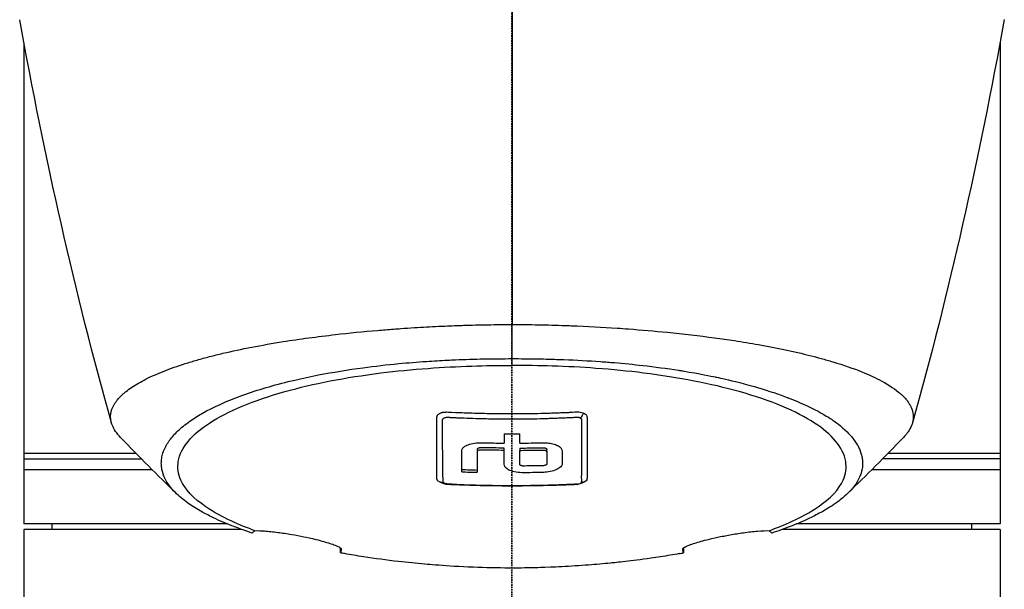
# Model space of a CAD drawing. Header units: millimetres. Extents: x 0 to 5219, y 0 to 2970.
# Tile 128 of 232: x 959 to 1050, y 2058 to 2111. Entities that reach past the tile are written whole.
import ezdxf

# ---------------------------------------------------------------- set-up
doc = ezdxf.new("R2010")
doc.units = ezdxf.units.MM
doc.header["$LTSCALE"] = 0.2
doc.linetypes.add('CENTER2', pattern=[1.125, 0.75, -0.125, 0.125, -0.125])
doc.layers.add('02_Center Line', color=1, linetype='CENTER2')

# ---------------------------------------------------------------- blocks, each defined once
blk = doc.blocks.new('A$Cbf5a9392')
for p, q in [((-45, 1367.881), (-45, 1323.5)), ((45, 1367.881), (45, 1323.5)), ((0.011, 1338.746), (0.012, 1341.894)), ((0.011, 1338.123), (0.011, 1338.746)), ((10.394, 1338.292), (10.394, 1338.292)), ((11.314, 1338.2), (11.314, 1338.201)), ((11.636, 1338.166), (11.636, 1338.166)), ((13.255, 1337.974), (13.255, 1337.974)), ((16.655, 1337.459), (16.655, 1337.458)), ((17.724, 1337.262), (17.724, 1337.262)), ((19.998, 1336.778), (19.998, 1336.779)), ((34.672, 1336.348), (34.673, 1336.348)), ((0.995, 1333.679), (0.995, 1333.679)), ((0.996, 1333.19), (0.996, 1333.19)), ((-3.211, 1330.373), (-3.211, 1330.161)), ((-0.714, 1330.287), (-0.714, 1330.5)), ((0.713, 1330.5), (0.713, 1330.287)), ((3.21, 1330.164), (3.21, 1330.376)), ((-45, 1329.5), (-34.17, 1329.5)), ((32.198, 1330), (32.187, 1330)), ((32.299, 1329.5), (32.308, 1329.5)), ((45, 1329.5), (34.17, 1329.5)), ((-33.173, 1328.5), (-45, 1328.5)), ((32.277, 1328.5), (32.273, 1328.5)), ((45, 1328.5), (33.174, 1328.5)), ((6.408, 1328.029), (6.408, 1328.029)), ((6.919, 1328.066), (6.919, 1328.066)), ((-26.24, 1323.5), (-45, 1323.5)), ((-24.937, 1323), (-45, 1323)), ((-45, 1323), (-45, 919.1)), ((-42.394, 1323), (-42.403, 1323.5)), ((45, 1323), (24.942, 1323)), ((45, 1323.5), (26.242, 1323.5)), ((42.394, 1323), (42.403, 1323.5)), ((45, 1323), (45, 1293)), ((15.742, 1321.203), (15.742, 1321.184))]:
    blk.add_line(p, q)
for centre, major_axis, ratio, start_param, end_param in [((0.03, 1685.848), (0.007, 366.09), 0.000098, 2.371165, 2.792057), ((1.25, 1356.128), (22, 0), 0.707107, 5.077773, 5.07783), ((-49.55, 1451.423), (9.829, -207.625), 0.462885, 0.960916, 0.960919), ((-134.833, 1630.585), (-91.188, 397.639), 0.407032, 3.788918, 3.788919), ((-0.674, 1414.296), (0.035, 94.958), 0.000206, 2.623143, 2.641702), ((0.001, 1388.674), (80.43, 0), 0.706949, 4.703508, 4.721249), ((0.674, 1414.3), (0.034, -94.963), 0.0002, 0.499894, 0.518452), ((-60.251, 1417.827), (-91.616, 88.273), 0.721467, 3.152885, 3.152997), ((0.034, 1389.757), (-86.705, -0.001), 0.707294, 1.516878, 1.533352), ((0.034, 1389.544), (-86.705, -0.001), 0.707283, 1.516878, 1.533353)]:
    blk.add_ellipse(centre, major_axis=major_axis, ratio=ratio, start_param=start_param, end_param=end_param)
for points in [[(-36.927, 1332.829), (-40.296, 1344.822), (-43.067, 1357.2), (-45.392, 1370.012)], [(45.396, 1370.039), (43.071, 1357.217), (40.298, 1344.831), (36.928, 1332.83)], [(25.45, 1335.146), (25.452, 1335.144), (25.453, 1335.142), (25.455, 1335.139)], [(6.637, 1333.707), (6.494, 1333.616), (6.439, 1333.36), (6.297, 1333.269)], [(5.811, 1333.337), (5.851, 1333.338), (5.887, 1333.34), (5.919, 1333.342)], [(-30.946, 1326.31), (-32.653, 1327.974), (-34.4, 1329.703), (-36.1, 1331.487)], [(36.1, 1331.487), (34.402, 1329.705), (32.657, 1327.976), (30.951, 1326.312)], [(31.176, 1331.701), (31.177, 1331.702), (31.178, 1331.702), (31.179, 1331.703)], [(31.815, 1330.848), (31.817, 1330.849), (31.82, 1330.85), (31.822, 1330.851)], [(-6.437, 1327.269), (-6.484, 1327.284), (-6.531, 1327.301), (-6.575, 1327.321)], [(5.989, 1327.165), (6.001, 1327.166), (6.013, 1327.167), (6.025, 1327.168)], [(5.989, 1327.164), (6.026, 1327.149), (6.057, 1327.147), (6.086, 1327.153)], [(-15.802, 1320.832), (-15.811, 1320.986), (-15.821, 1321.143), (-15.831, 1321.304)], [(15.831, 1321.304), (15.821, 1321.144), (15.811, 1320.986), (15.802, 1320.832)]]:
    blk.add_open_spline(points, degree=3)
for points, knots in [([(-36.1, 1331.487), (-36.447, 1331.851), (-36.698, 1332.22), (-36.904, 1332.736), (-36.946, 1332.88), (-36.999, 1333.166), (-37.009, 1333.308), (-36.995, 1333.728), (-36.927, 1334.005), (-36.763, 1334.357), (-36.724, 1334.431), (-36.639, 1334.576), (-36.592, 1334.651), (-36.515, 1334.761), (-36.489, 1334.798), (-36.437, 1334.867), (-36.41, 1334.901), (-36.28, 1335.065), (-36.161, 1335.197), (-35.959, 1335.393), (-35.886, 1335.46), (-35.735, 1335.592), (-35.657, 1335.658), (-35.411, 1335.855), (-35.233, 1335.985), (-34.66, 1336.37), (-34.22, 1336.622), (-33.235, 1337.118), (-32.688, 1337.36), (-31.484, 1337.834), (-30.832, 1338.064), (-29.779, 1338.399), (-29.416, 1338.509), (-28.665, 1338.724), (-28.279, 1338.829), (-27.483, 1339.036), (-27.072, 1339.138), (-24.96, 1339.635), (-23.102, 1339.996), (-19.561, 1340.56), (-17.948, 1340.778), (-15.016, 1341.114), (-13.725, 1341.243), (-11.912, 1341.397), (-11.413, 1341.437), (-10.691, 1341.491), (-10.47, 1341.507), (-9.834, 1341.552), (-9.413, 1341.58), (-8.267, 1341.651), (-7.528, 1341.692), (-6.226, 1341.754), (-5.665, 1341.778), (-4.892, 1341.806), (-4.68, 1341.813), (-3.726, 1341.844), (-2.981, 1341.863), (-1.487, 1341.888), (-0.738, 1341.894), (0.012, 1341.894)], [2.618532, 2.618532, 2.618532, 2.618532, 3.162147, 3.162147, 3.373842, 3.373842, 3.579811, 3.579811, 3.984502, 3.984502, 4.09507, 4.09507, 4.202311, 4.202311, 4.255972, 4.255972, 4.304596, 4.304596, 4.486711, 4.486711, 4.581165, 4.581165, 4.673894, 4.673894, 4.859509, 4.859509, 5.231419, 5.231419, 5.60592, 5.60592, 5.979077, 5.979077, 6.165933, 6.165933, 6.351964, 6.351964, 6.539189, 6.539189, 7.288579, 7.288579, 7.860772, 7.860772, 8.290537, 8.290537, 8.451715, 8.451715, 8.522248, 8.522248, 8.654959, 8.654959, 8.889881, 8.889881, 9.06617, 9.06617, 9.132077, 9.132077, 9.362293, 9.362293, 9.592797, 9.592797, 9.592797, 9.592797]), ([(0.012, 1341.894), (0.798, 1341.894), (1.618, 1341.888), (2.467, 1341.872), (3.256, 1341.858), (4.07, 1341.837), (4.907, 1341.808), (5.088, 1341.801), (5.27, 1341.794), (5.453, 1341.787), (6.94, 1341.729), (8.355, 1341.651), (9.696, 1341.561), (10.052, 1341.537), (10.403, 1341.512), (10.749, 1341.487), (11.955, 1341.398), (13.142, 1341.295), (14.307, 1341.18), (15.804, 1341.032), (17.262, 1340.862), (18.669, 1340.672), (19.292, 1340.587), (19.906, 1340.499), (20.509, 1340.407), (21.268, 1340.291), (22.003, 1340.169), (22.713, 1340.043), (24.02, 1339.811), (25.24, 1339.563), (26.371, 1339.302), (27.123, 1339.129), (27.835, 1338.95), (28.506, 1338.766), (28.877, 1338.665), (29.234, 1338.562), (29.577, 1338.459), (30.589, 1338.154), (31.485, 1337.841), (32.27, 1337.524), (32.961, 1337.245), (33.565, 1336.963), (34.09, 1336.682), (34.824, 1336.287), (35.387, 1335.898), (35.812, 1335.525), (35.846, 1335.495), (35.879, 1335.466), (35.911, 1335.436), (36.011, 1335.344), (36.104, 1335.252), (36.189, 1335.16), (36.275, 1335.067), (36.354, 1334.974), (36.426, 1334.881), (36.498, 1334.787), (36.564, 1334.694), (36.623, 1334.6), (36.681, 1334.509), (36.732, 1334.418), (36.777, 1334.327), (36.778, 1334.323), (36.78, 1334.32), (36.782, 1334.317), (36.972, 1333.924), (37.036, 1333.539), (36.994, 1333.165), (36.948, 1332.763), (36.782, 1332.373), (36.522, 1331.999), (36.498, 1331.965), (36.473, 1331.93), (36.447, 1331.895), (36.345, 1331.758), (36.229, 1331.622), (36.101, 1331.488)], [0, 0, 0, 0, 0.0293646, 0.0293646, 0.0293646, 0.0566154, 0.0566154, 0.0566154, 0.0625, 0.0625, 0.0625, 0.1118856, 0.1118856, 0.1118856, 0.125, 0.125, 0.125, 0.1687706, 0.1687706, 0.1687706, 0.2250488, 0.2250488, 0.2250488, 0.25, 0.25, 0.25, 0.2807426, 0.2807426, 0.2807426, 0.3373462, 0.3373462, 0.3373462, 0.375, 0.375, 0.375, 0.394127, 0.394127, 0.394127, 0.4504604, 0.4504604, 0.4504604, 0.5, 0.5, 0.5, 0.5625, 0.5625, 0.5625, 0.5671142, 0.5671142, 0.5671142, 0.581501, 0.581501, 0.581501, 0.5960263, 0.5960263, 0.5960263, 0.6106942, 0.6106942, 0.6106942, 0.625, 0.625, 0.625, 0.6254725, 0.6254725, 0.6254725, 0.6826656, 0.6826656, 0.6826656, 0.7442648, 0.7442648, 0.7442648, 0.75, 0.75, 0.75, 0.7708391, 0.7708391, 0.7708391, 0.7708391]), ([(-23.946, 1322.659), (-24.213, 1322.747), (-24.475, 1322.836), (-24.979, 1323.014), (-25.228, 1323.105), (-25.633, 1323.259), (-25.794, 1323.321), (-26.581, 1323.634), (-27.171, 1323.893), (-28.079, 1324.338), (-28.421, 1324.52), (-29.171, 1324.95), (-29.566, 1325.202), (-30.125, 1325.605), (-30.316, 1325.753), (-30.698, 1326.073), (-30.886, 1326.245), (-31.251, 1326.618), (-31.424, 1326.818), (-31.748, 1327.251), (-31.891, 1327.484), (-32.135, 1327.985), (-32.226, 1328.254), (-32.293, 1328.597), (-32.304, 1328.668), (-32.331, 1328.893), (-32.337, 1329.051), (-32.324, 1329.367), (-32.305, 1329.525), (-32.242, 1329.843), (-32.197, 1330.004), (-32.083, 1330.32), (-32.013, 1330.479), (-31.858, 1330.776), (-31.77, 1330.926), (-31.618, 1331.152), (-31.56, 1331.232), (-31.381, 1331.468), (-31.252, 1331.621), (-30.98, 1331.913), (-30.843, 1332.049), (-30.529, 1332.338), (-30.351, 1332.488), (-29.973, 1332.786), (-29.773, 1332.932), (-28.713, 1333.657), (-27.681, 1334.21), (-26.178, 1334.856), (-25.866, 1334.983), (-25.223, 1335.233), (-24.891, 1335.355), (-23.869, 1335.713), (-23.15, 1335.941), (-21.638, 1336.374), (-20.846, 1336.579), (-19.314, 1336.938), (-18.584, 1337.093), (-16.518, 1337.495), (-15.143, 1337.72), (-12.645, 1338.056), (-11.549, 1338.182), (-9.592, 1338.368), (-8.742, 1338.437), (-7.238, 1338.539), (-6.589, 1338.577), (-5.69, 1338.621), (-5.444, 1338.632), (-4.337, 1338.678), (-3.473, 1338.704), (-1.733, 1338.738), (-0.861, 1338.746), (0.011, 1338.746)], [0.000001, 0.000001, 0.000001, 0.000001, 0.11946, 0.11946, 0.241052, 0.241052, 0.321692, 0.321692, 0.643653, 0.643653, 0.858623, 0.858623, 1.144694, 1.144694, 1.308122, 1.308122, 1.494874, 1.494874, 1.708069, 1.708069, 1.951832, 1.951832, 2.230695, 2.230695, 2.303189, 2.303189, 2.46479, 2.46479, 2.625297, 2.625297, 2.787922, 2.787922, 2.946664, 2.946664, 3.08253, 3.08253, 3.156368, 3.156368, 3.305764, 3.305764, 3.43529, 3.43529, 3.579096, 3.579096, 3.721833, 3.721833, 4.292184, 4.292184, 4.435257, 4.435257, 4.578157, 4.578157, 4.862917, 4.862917, 5.148905, 5.148905, 5.393875, 5.393875, 5.822939, 5.822939, 6.144758, 6.144758, 6.385994, 6.385994, 6.566823, 6.566823, 6.63475, 6.63475, 6.873456, 6.873456, 7.112007, 7.112007, 7.112007, 7.112007]), ([(0.011, 1338.746), (0.381, 1338.746), (1.185, 1338.747), (2.417, 1338.725), (3.126, 1338.712), (3.691, 1338.696), (4.113, 1338.683), (4.409, 1338.673), (4.635, 1338.665), (4.792, 1338.659), (5.923, 1338.616), (7.045, 1338.555), (8.151, 1338.477), (8.588, 1338.447), (9.022, 1338.413), (9.454, 1338.376), (10.334, 1338.302), (11.202, 1338.216), (12.056, 1338.119), (13.181, 1337.991), (14.281, 1337.843), (15.349, 1337.675), (15.493, 1337.653), (15.632, 1337.631), (15.767, 1337.609), (17.391, 1337.345), (18.342, 1337.141), (18.735, 1337.058), (18.776, 1337.05), (18.939, 1337.016), (19.22, 1336.954), (19.732, 1336.842), (20.639, 1336.64), (21.837, 1336.312), (22.012, 1336.264), (22.186, 1336.215), (22.358, 1336.166), (23.34, 1335.884), (24.27, 1335.581), (25.138, 1335.259), (25.802, 1335.013), (26.429, 1334.754), (27.017, 1334.486), (27.195, 1334.404), (27.362, 1334.325), (27.518, 1334.249), (28.57, 1333.736), (29.148, 1333.357), (29.456, 1333.151), (29.499, 1333.123), (29.536, 1333.097), (29.569, 1333.075), (29.791, 1332.923), (30.319, 1332.568), (30.906, 1331.984), (31.039, 1331.852), (31.174, 1331.708), (31.305, 1331.552), (31.545, 1331.268), (31.722, 1331.005), (31.856, 1330.765), (32.033, 1330.451), (32.136, 1330.177), (32.202, 1329.949), (32.247, 1329.794), (32.277, 1329.65), (32.296, 1329.517), (32.317, 1329.378), (32.326, 1329.252), (32.328, 1329.137), (32.33, 1329.055), (32.329, 1328.974), (32.324, 1328.892), (32.316, 1328.76), (32.299, 1328.629), (32.273, 1328.499), (32.262, 1328.445), (32.25, 1328.392), (32.237, 1328.338), (32.186, 1328.14), (32.114, 1327.941), (32.019, 1327.741), (31.901, 1327.494), (31.749, 1327.245), (31.559, 1326.995), (31.505, 1326.925), (31.449, 1326.854), (31.389, 1326.783), (31.242, 1326.608), (31.078, 1326.435), (30.898, 1326.263), (30.645, 1326.022), (30.359, 1325.783), (30.042, 1325.549), (29.929, 1325.465), (29.811, 1325.381), (29.69, 1325.298), (29.453, 1325.136), (29.22, 1324.99), (28.998, 1324.856), (28.527, 1324.575), (28.104, 1324.355), (27.773, 1324.191), (27.525, 1324.068), (27.327, 1323.976), (27.192, 1323.913), (26.929, 1323.792), (26.656, 1323.672), (26.374, 1323.555), (26.142, 1323.458), (25.904, 1323.362), (25.66, 1323.268), (25.27, 1323.117), (24.986, 1323.015), (24.826, 1322.959), (24.82, 1322.957), (24.815, 1322.955), (24.809, 1322.953), (24.528, 1322.853), (24.241, 1322.755), (23.947, 1322.659)], [-1, -1, -1, -1, -0.967857, -0.967857, -0.967857, -0.948942, -0.948942, -0.948942, -0.935714, -0.935714, -0.935714, -0.889625, -0.889625, -0.889625, -0.871429, -0.871429, -0.871429, -0.83445, -0.83445, -0.83445, -0.785714, -0.785714, -0.785714, -0.781613, -0.781613, -0.781613, -0.732143, -0.732143, -0.732143, -0.713138, -0.713138, -0.713138, -0.678571, -0.678571, -0.678571, -0.668891, -0.668891, -0.668891, -0.613661, -0.613661, -0.613661, -0.571429, -0.571429, -0.571429, -0.563197, -0.563197, -0.563197, -0.507759, -0.507759, -0.507759, -0.5, -0.5, -0.5, -0.441747, -0.441747, -0.441747, -0.428571, -0.428571, -0.428571, -0.397698, -0.397698, -0.397698, -0.357143, -0.357143, -0.357143, -0.339649, -0.339649, -0.339649, -0.321429, -0.321429, -0.321429, -0.310561, -0.310561, -0.310561, -0.292949, -0.292949, -0.292949, -0.285714, -0.285714, -0.285714, -0.258021, -0.258021, -0.258021, -0.223914, -0.223914, -0.223914, -0.214286, -0.214286, -0.214286, -0.189719, -0.189719, -0.189719, -0.155218, -0.155218, -0.155218, -0.142857, -0.142857, -0.142857, -0.12766, -0.12766, -0.12766, -0.095508, -0.095508, -0.095508, -0.071429, -0.071429, -0.071429, -0.051836, -0.051836, -0.051836, -0.035714, -0.035714, -0.035714, -0.017857, -0.017857, -0.017857, -0.017513, -0.017513, -0.017513, 0, 0, 0, 0]), ([(-23.702, 1322.877), (-24.989, 1323.347), (-26.745, 1324.067), (-29.376, 1325.867), (-30.152, 1326.697), (-30.787, 1328.112), (-30.862, 1328.682), (-30.545, 1330.583), (-29.442, 1331.794), (-26.207, 1333.908), (-23.844, 1334.893), (-18.339, 1336.437), (-15.349, 1337.017), (-10.681, 1337.601), (-9.214, 1337.744), (-6.392, 1337.95), (-5.041, 1338.019), (-2.486, 1338.102), (-1.233, 1338.123), (0.011, 1338.123)], [0.000001, 0.000001, 0.000001, 0.000001, 0.607771, 0.607771, 1.082512, 1.082512, 1.397802, 1.397802, 2.118274, 2.118274, 2.902051, 2.902051, 3.602042, 3.602042, 3.908849, 3.908849, 4.182215, 4.182215, 4.425038, 4.425038, 4.425038, 4.425038]), ([(23.703, 1322.877), (24.989, 1323.346), (26.745, 1324.065), (29.375, 1325.864), (30.152, 1326.693), (30.789, 1328.107), (30.865, 1328.677), (30.552, 1330.577), (29.452, 1331.788), (26.223, 1333.903), (23.862, 1334.889), (18.361, 1336.434), (15.373, 1337.014), (10.705, 1337.599), (9.238, 1337.743), (6.417, 1337.949), (5.066, 1338.018), (2.51, 1338.102), (1.256, 1338.122), (0.011, 1338.123)], [-6.796105, -6.796105, -6.796105, -6.796105, -5.863118, -5.863118, -5.134414, -5.134414, -4.650457, -4.650457, -3.543767, -3.543767, -2.339879, -2.339879, -1.264734, -1.264734, -0.793197, -0.793197, -0.373483, -0.373483, 0, 0, 0, 0]), ([(-6.921, 1327.933), (-6.921, 1327.948), (-6.921, 1327.976), (-6.921, 1328.018), (-6.921, 1328.033), (-6.922, 1328.046), (-6.922, 1328.059), (-6.922, 1328.136), (-6.922, 1328.176), (-6.922, 1328.177), (-6.922, 1328.178), (-6.922, 1328.196), (-6.922, 1328.205), (-6.922, 1328.395), (-6.922, 1328.588), (-6.922, 1328.784), (-6.922, 1328.903), (-6.922, 1329.023), (-6.922, 1329.144), (-6.922, 1329.284), (-6.922, 1329.416), (-6.922, 1329.54), (-6.922, 1329.767), (-6.922, 1329.964), (-6.922, 1330.126), (-6.922, 1330.199), (-6.922, 1330.265), (-6.922, 1330.324), (-6.922, 1330.532), (-6.922, 1330.653), (-6.922, 1330.682), (-6.923, 1330.831), (-6.924, 1330.981), (-6.924, 1331.133), (-6.925, 1331.266), (-6.925, 1331.4), (-6.926, 1331.535), (-6.927, 1331.77), (-6.927, 1331.963), (-6.926, 1332.111), (-6.926, 1332.223), (-6.926, 1332.309), (-6.926, 1332.369), (-6.924, 1332.604), (-6.922, 1332.738), (-6.922, 1332.765), (-6.922, 1332.785), (-6.921, 1332.805), (-6.921, 1332.824), (-6.921, 1332.853), (-6.92, 1332.88), (-6.92, 1332.905), (-6.919, 1332.954), (-6.918, 1332.994), (-6.917, 1333.026), (-6.917, 1333.035), (-6.917, 1333.044), (-6.917, 1333.052), (-6.916, 1333.077), (-6.917, 1333.097), (-6.917, 1333.112), (-6.917, 1333.114), (-6.917, 1333.12), (-6.917, 1333.128), (-6.917, 1333.133), (-6.917, 1333.139), (-6.917, 1333.146), (-6.917, 1333.148), (-6.918, 1333.15), (-6.918, 1333.152), (-6.92, 1333.184), (-6.921, 1333.21), (-6.922, 1333.231), (-6.924, 1333.297), (-6.92, 1333.34), (-6.918, 1333.361), (-6.916, 1333.374), (-6.915, 1333.39), (-6.913, 1333.407), (-6.912, 1333.417), (-6.91, 1333.426), (-6.908, 1333.434), (-6.908, 1333.437), (-6.907, 1333.44), (-6.906, 1333.443), (-6.904, 1333.449), (-6.901, 1333.457), (-6.896, 1333.468), (-6.892, 1333.478), (-6.887, 1333.488), (-6.881, 1333.499), (-6.879, 1333.503), (-6.874, 1333.512), (-6.864, 1333.527), (-6.857, 1333.537), (-6.849, 1333.548), (-6.837, 1333.562), (-6.813, 1333.591), (-6.785, 1333.616), (-6.757, 1333.637), (-6.712, 1333.671), (-6.664, 1333.697), (-6.62, 1333.718), (-6.583, 1333.735), (-6.548, 1333.748), (-6.519, 1333.758), (-6.497, 1333.765), (-6.477, 1333.771), (-6.461, 1333.775), (-6.455, 1333.777), (-6.447, 1333.779), (-6.437, 1333.782), (-6.403, 1333.791), (-6.349, 1333.804), (-6.272, 1333.813), (-6.255, 1333.815), (-6.238, 1333.817), (-6.222, 1333.818), (-6.197, 1333.82), (-6.173, 1333.822), (-6.152, 1333.823), (-6.138, 1333.824), (-6.101, 1333.826), (-6.038, 1333.828), (-6.036, 1333.828), (-6.022, 1333.828), (-5.996, 1333.827), (-5.869, 1333.826), (-5.45, 1333.802), (-4.741, 1333.775), (-4.338, 1333.76), (-3.84, 1333.74), (-3.247, 1333.723), (-3.022, 1333.716), (-2.784, 1333.71), (-2.532, 1333.704), (-2.262, 1333.698), (-2.002, 1333.693), (-1.752, 1333.689), (-1.205, 1333.68), (-0.705, 1333.676), (-0.256, 1333.675), (0.317, 1333.674), (0.809, 1333.677), (1.228, 1333.682), (1.46, 1333.684), (1.669, 1333.688), (1.855, 1333.691), (1.941, 1333.692), (2.021, 1333.694), (2.096, 1333.695), (2.455, 1333.702), (2.837, 1333.712), (3.24, 1333.724), (3.243, 1333.724), (3.246, 1333.724), (3.25, 1333.724), (3.365, 1333.727), (3.559, 1333.733), (3.832, 1333.743), (3.965, 1333.747), (4.069, 1333.751), (4.144, 1333.753), (4.15, 1333.754), (4.156, 1333.754), (4.162, 1333.754)], [-0.6381839, -0.6381839, -0.6381839, -0.6381839, -0.6316964, -0.6316964, -0.6316964, -0.6307456, -0.6307456, -0.6307456, -0.6250215, -0.6250215, -0.6250215, -0.6234436, -0.6234436, -0.6234436, -0.5910238, -0.5910238, -0.5910238, -0.5714286, -0.5714286, -0.5714286, -0.5584343, -0.5584343, -0.5584343, -0.5344378, -0.5344378, -0.5344378, -0.5236736, -0.5236736, -0.5236736, -0.4857143, -0.4857143, -0.4857143, -0.4628498, -0.4628498, -0.4628498, -0.4428571, -0.4428571, -0.4428571, -0.4184801, -0.4184801, -0.4184801, -0.4, -0.4, -0.4, -0.3785714, -0.3785714, -0.3785714, -0.3766324, -0.3766324, -0.3766324, -0.3736775, -0.3736775, -0.3736775, -0.3678571, -0.3678571, -0.3678571, -0.3667329, -0.3667329, -0.3667329, -0.3632653, -0.3632653, -0.3632653, -0.3617347, -0.3617347, -0.3617347, -0.3602041, -0.3602041, -0.3602041, -0.3600354, -0.3600354, -0.3600354, -0.3571429, -0.3571429, -0.3571429, -0.3517857, -0.3517857, -0.3517857, -0.3491071, -0.3491071, -0.3491071, -0.347306, -0.347306, -0.347306, -0.3464286, -0.3464286, -0.3464286, -0.3448214, -0.3448214, -0.3448214, -0.3432143, -0.3432143, -0.3432143, -0.341231, -0.341231, -0.341231, -0.34, -0.34, -0.34, -0.3357143, -0.3357143, -0.3357143, -0.3314305, -0.3314305, -0.3314305, -0.3277963, -0.3277963, -0.3277963, -0.325, -0.325, -0.325, -0.3238534, -0.3238534, -0.3238534, -0.3196429, -0.3196429, -0.3196429, -0.3186098, -0.3186098, -0.3186098, -0.3169643, -0.3169643, -0.3169643, -0.3142857, -0.3142857, -0.3142857, -0.3057284, -0.3057284, -0.3057284, -0.2625175, -0.2625175, -0.2625175, -0.2379132, -0.2379132, -0.2379132, -0.2285714, -0.2285714, -0.2285714, -0.2146659, -0.2146659, -0.2146659, -0.1843164, -0.1843164, -0.1843164, -0.1456542, -0.1456542, -0.1456542, -0.124148, -0.124148, -0.124148, -0.1142857, -0.1142857, -0.1142857, -0.085957, -0.085957, -0.085957, -0.0857143, -0.0857143, -0.0857143, -0.0714286, -0.0714286, -0.0714286, -0.0642857, -0.0642857, -0.0642857, -0.063677, -0.063677, -0.063677, -0.063677]), ([(4.162, 1333.754), (4.229, 1333.757), (4.297, 1333.759), (4.365, 1333.76), (4.476, 1333.763), (4.561, 1333.765), (4.619, 1333.766), (4.749, 1333.77), (4.868, 1333.773), (4.978, 1333.777), (4.981, 1333.777), (4.985, 1333.777), (4.989, 1333.777), (5.075, 1333.781), (5.141, 1333.784), (5.243, 1333.79), (5.298, 1333.793), (5.345, 1333.797), (5.383, 1333.799), (5.387, 1333.8), (5.391, 1333.8), (5.395, 1333.8), (5.416, 1333.802), (5.432, 1333.803), (5.442, 1333.804), (5.447, 1333.804), (5.452, 1333.805), (5.457, 1333.805), (5.469, 1333.806), (5.482, 1333.807), (5.495, 1333.808), (5.511, 1333.81), (5.529, 1333.811), (5.549, 1333.813), (5.564, 1333.814), (5.579, 1333.815), (5.596, 1333.816), (5.76, 1333.828), (5.859, 1333.831), (5.898, 1333.833), (5.914, 1333.833), (6.003, 1333.839), (6.153, 1333.829), (6.332, 1333.818), (6.498, 1333.783), (6.637, 1333.707)], [-0.06367695, -0.06367695, -0.06367695, -0.06367695, -0.05714286, -0.05714286, -0.05714286, -0.05102041, -0.05102041, -0.05102041, -0.0431996, -0.0431996, -0.0431996, -0.0429311, -0.0429311, -0.0429311, -0.03673469, -0.03673469, -0.03673469, -0.03304234, -0.03304234, -0.03304234, -0.03265306, -0.03265306, -0.03265306, -0.03163265, -0.03163265, -0.03163265, -0.03133708, -0.03133708, -0.03133708, -0.03061224, -0.03061224, -0.03061224, -0.0294375, -0.0294375, -0.0294375, -0.02857143, -0.02857143, -0.02857143, -0.02142857, -0.02142857, -0.02142857, -0.01428571, -0.01428571, -0.01428571, 0, 0, 0, 0]), ([(6.637, 1333.707), (6.838, 1333.609), (6.933, 1333.461), (6.924, 1333.31), (6.915, 1333.159), (6.92, 1333.01), (6.92, 1332.862), (6.919, 1332.565), (6.919, 1332.274), (6.919, 1331.987), (6.919, 1331.7), (6.919, 1331.418), (6.919, 1331.141), (6.919, 1330.901), (6.919, 1330.665), (6.919, 1330.433)], [-1, -1, -1, -1, -0.9391036, -0.9391036, -0.9391036, -0.8782072, -0.8782072, -0.8782072, -0.7564144, -0.7564144, -0.7564144, -0.6346216, -0.6346216, -0.6346216, -0.5293356, -0.5293356, -0.5293356, -0.5293356]), ([(-6.415, 1333.06), (-6.414, 1333.079), (-6.414, 1333.096), (-6.414, 1333.112), (-6.412, 1333.198), (-6.339, 1333.24), (-6.315, 1333.255), (-6.306, 1333.261), (-6.283, 1333.276), (-6.236, 1333.294), (-6.232, 1333.296), (-6.227, 1333.297), (-6.222, 1333.299), (-6.194, 1333.309), (-6.166, 1333.316), (-6.142, 1333.321), (-6.103, 1333.33), (-6.067, 1333.334), (-6.037, 1333.337), (-6.034, 1333.337), (-6.031, 1333.338), (-6.026, 1333.338), (-6.016, 1333.339), (-6.001, 1333.34), (-5.982, 1333.34), (-5.959, 1333.341), (-5.941, 1333.341), (-5.927, 1333.34), (-5.914, 1333.34), (-5.876, 1333.339), (-5.816, 1333.337), (-5.783, 1333.335), (-5.747, 1333.334), (-5.706, 1333.332), (-5.675, 1333.331), (-5.637, 1333.329), (-5.594, 1333.327), (-5.563, 1333.326), (-5.529, 1333.324), (-5.492, 1333.322), (-5.444, 1333.32), (-5.375, 1333.316), (-5.283, 1333.311), (-5.191, 1333.306), (-5.123, 1333.303), (-5.079, 1333.301), (-5.032, 1333.299), (-4.901, 1333.293), (-4.686, 1333.284), (-4.599, 1333.28), (-4.512, 1333.277), (-4.423, 1333.274), (-4.068, 1333.26), (-3.698, 1333.247), (-3.313, 1333.236), (-3.221, 1333.233), (-3.128, 1333.231), (-3.035, 1333.228), (-2.572, 1333.215), (-2.108, 1333.206), (-1.646, 1333.199), (-1.183, 1333.192), (-0.721, 1333.188), (-0.256, 1333.186), (0.21, 1333.185), (0.679, 1333.187), (1.147, 1333.191), (1.152, 1333.191), (1.157, 1333.191), (1.162, 1333.192), (1.309, 1333.193), (1.449, 1333.195), (1.584, 1333.197)], [0.6113952, 0.6113952, 0.6113952, 0.6113952, 0.6163655, 0.6163655, 0.6163655, 0.6428571, 0.6428571, 0.6428571, 0.6462054, 0.6462054, 0.6462054, 0.6466888, 0.6466888, 0.6466888, 0.6495536, 0.6495536, 0.6495536, 0.6529018, 0.6529018, 0.6529018, 0.6534468, 0.6534468, 0.6534468, 0.6545759, 0.6545759, 0.6545759, 0.65625, 0.65625, 0.65625, 0.6595982, 0.6595982, 0.6595982, 0.6629464, 0.6629464, 0.6629464, 0.6668565, 0.6668565, 0.6668565, 0.6696429, 0.6696429, 0.6696429, 0.6763393, 0.6763393, 0.6763393, 0.6830357, 0.6830357, 0.6830357, 0.6964286, 0.6964286, 0.6964286, 0.7071219, 0.7071219, 0.7071219, 0.75, 0.75, 0.75, 0.7544493, 0.7544493, 0.7544493, 0.7766834, 0.7766834, 0.7766834, 0.7989284, 0.7989284, 0.7989284, 0.8211841, 0.8211841, 0.8211841, 0.8214286, 0.8214286, 0.8214286, 0.8289032, 0.8289032, 0.8289032, 0.8289032]), ([(5.989, 1327.165), (5.923, 1327.161), (5.672, 1327.151), (5.234, 1327.132), (5.018, 1327.123), (4.756, 1327.113), (4.449, 1327.102), (4.017, 1327.087), (3.495, 1327.07), (2.882, 1327.055), (2.404, 1327.044), (1.872, 1327.034), (1.285, 1327.027), (0.808, 1327.022), (0.294, 1327.019), (-0.256, 1327.019), (-0.741, 1327.02), (-1.255, 1327.023), (-1.798, 1327.031), (-2.288, 1327.037), (-2.803, 1327.047), (-3.34, 1327.061), (-3.586, 1327.067), (-3.837, 1327.074), (-4.093, 1327.083), (-4.312, 1327.09), (-4.574, 1327.1), (-4.878, 1327.115), (-4.883, 1327.115), (-4.887, 1327.116), (-4.892, 1327.116), (-5.04, 1327.123), (-5.153, 1327.129), (-5.23, 1327.135), (-5.419, 1327.147), (-5.538, 1327.156), (-5.589, 1327.159), (-5.602, 1327.16), (-5.618, 1327.161), (-5.636, 1327.162), (-5.715, 1327.168), (-5.846, 1327.162), (-6.01, 1327.188), (-6.109, 1327.204), (-6.223, 1327.238), (-6.289, 1327.29), (-6.291, 1327.291), (-6.294, 1327.294), (-6.297, 1327.297), (-6.298, 1327.299), (-6.3, 1327.301), (-6.302, 1327.303), (-6.307, 1327.309), (-6.31, 1327.315), (-6.312, 1327.319), (-6.314, 1327.322), (-6.316, 1327.324), (-6.317, 1327.326), (-6.329, 1327.348), (-6.338, 1327.37), (-6.345, 1327.394), (-6.348, 1327.404), (-6.352, 1327.419), (-6.355, 1327.438), (-6.356, 1327.443), (-6.356, 1327.447), (-6.357, 1327.451), (-6.357, 1327.457), (-6.358, 1327.462), (-6.359, 1327.468), (-6.359, 1327.476), (-6.36, 1327.483), (-6.36, 1327.49), (-6.362, 1327.524), (-6.358, 1327.566), (-6.358, 1327.619), (-6.358, 1327.643), (-6.36, 1327.751), (-6.362, 1327.949), (-6.363, 1328.025), (-6.364, 1328.114), (-6.365, 1328.217), (-6.366, 1328.353), (-6.368, 1328.49), (-6.369, 1328.628), (-6.372, 1328.86), (-6.374, 1329.096), (-6.377, 1329.335), (-6.38, 1329.576), (-6.384, 1329.82), (-6.387, 1330.069), (-6.387, 1330.125), (-6.388, 1330.181), (-6.389, 1330.236), (-6.392, 1330.445), (-6.394, 1330.645), (-6.396, 1330.837), (-6.4, 1331.177), (-6.403, 1331.487), (-6.406, 1331.763), (-6.409, 1332.12), (-6.411, 1332.42), (-6.413, 1332.655), (-6.414, 1332.823), (-6.415, 1332.959), (-6.415, 1333.06)], [0, 0, 0, 0, 0.061398, 0.061398, 0.061398, 0.0917382, 0.0917382, 0.0917382, 0.1344445, 0.1344445, 0.1344445, 0.1676975, 0.1676975, 0.1676975, 0.1946998, 0.1946998, 0.1946998, 0.2185366, 0.2185366, 0.2185366, 0.2401138, 0.2401138, 0.2401138, 0.25, 0.25, 0.25, 0.2746433, 0.2746433, 0.2746433, 0.275, 0.275, 0.275, 0.284375, 0.284375, 0.284375, 0.29375, 0.29375, 0.29375, 0.2960651, 0.2960651, 0.2960651, 0.3063403, 0.3063403, 0.3063403, 0.3125, 0.3125, 0.3125, 0.3153689, 0.3153689, 0.3153689, 0.3169643, 0.3169643, 0.3169643, 0.3196751, 0.3196751, 0.3196751, 0.3214286, 0.3214286, 0.3214286, 0.3303571, 0.3303571, 0.3303571, 0.3348214, 0.3348214, 0.3348214, 0.3358359, 0.3358359, 0.3358359, 0.3371944, 0.3371944, 0.3371944, 0.3392857, 0.3392857, 0.3392857, 0.3482143, 0.3482143, 0.3482143, 0.3675847, 0.3675847, 0.3675847, 0.375, 0.375, 0.375, 0.4015077, 0.4015077, 0.4015077, 0.4457593, 0.4457593, 0.4457593, 0.4901558, 0.4901558, 0.4901558, 0.5, 0.5, 0.5, 0.5165442, 0.5165442, 0.5165442, 0.5460116, 0.5460116, 0.5460116, 0.584148, 0.584148, 0.584148, 0.6113952, 0.6113952, 0.6113952, 0.6113952]), ([(1.584, 1333.197), (2.092, 1333.204), (2.516, 1333.214), (2.856, 1333.224), (2.922, 1333.225), (2.987, 1333.227), (3.051, 1333.229), (3.233, 1333.234), (3.404, 1333.24), (3.565, 1333.246), (3.85, 1333.256), (4.055, 1333.264), (4.181, 1333.269), (4.327, 1333.275), (4.46, 1333.281), (4.581, 1333.286), (4.612, 1333.287), (4.643, 1333.288), (4.673, 1333.29), (4.685, 1333.29), (4.697, 1333.291), (4.707, 1333.291), (4.733, 1333.292), (4.751, 1333.293), (4.762, 1333.294), (4.813, 1333.296), (4.869, 1333.298), (4.929, 1333.301), (4.984, 1333.303), (5.083, 1333.306), (5.225, 1333.312), (5.268, 1333.314), (5.308, 1333.316), (5.344, 1333.317)], [0.8289032, 0.8289032, 0.8289032, 0.8289032, 0.8571429, 0.8571429, 0.8571429, 0.8617723, 0.8617723, 0.8617723, 0.875, 0.875, 0.875, 0.8928571, 0.8928571, 0.8928571, 0.90625, 0.90625, 0.90625, 0.9095982, 0.9095982, 0.9095982, 0.9105229, 0.9105229, 0.9105229, 0.9129464, 0.9129464, 0.9129464, 0.9196429, 0.9196429, 0.9196429, 0.9330357, 0.9330357, 0.9330357, 0.9388096, 0.9388096, 0.9388096, 0.9388096]), ([(5.344, 1333.317), (5.392, 1333.319), (5.433, 1333.321), (5.468, 1333.323), (5.604, 1333.329), (5.718, 1333.332), (5.811, 1333.337)], [0.93880964, 0.93880964, 0.93880964, 0.93880964, 0.94642857, 0.94642857, 0.94642857, 0.9841263, 0.9841263, 0.9841263, 0.9841263]), ([(5.919, 1333.342), (5.928, 1333.343), (5.973, 1333.347), (6.054, 1333.351), (6.09, 1333.353), (6.119, 1333.352), (6.139, 1333.348), (6.161, 1333.344), (6.185, 1333.335), (6.21, 1333.321), (6.215, 1333.318), (6.229, 1333.311), (6.249, 1333.298), (6.268, 1333.287), (6.284, 1333.277), (6.297, 1333.269)], [0, 0, 0, 0, 0.25, 0.25, 0.25, 0.5, 0.5, 0.5, 0.75, 0.75, 0.75, 0.875, 0.875, 0.875, 1, 1, 1, 1]), ([(6.297, 1333.269), (6.493, 1333.166), (6.397, 1333.003), (6.411, 1332.866), (6.425, 1332.728), (6.416, 1332.587), (6.417, 1332.449), (6.418, 1332.172), (6.417, 1331.899), (6.416, 1331.63), (6.416, 1331.362), (6.416, 1331.097), (6.415, 1330.837), (6.415, 1330.808), (6.415, 1330.778), (6.415, 1330.749), (6.415, 1330.446), (6.414, 1330.221), (6.414, 1330.069), (6.414, 1329.966), (6.414, 1329.896), (6.414, 1329.859), (6.414, 1329.665), (6.413, 1329.488), (6.413, 1329.326), (6.413, 1329.211), (6.413, 1329.103), (6.413, 1329.003)], [0, 0, 0, 0, 0.0642604, 0.0642604, 0.0642604, 0.1285208, 0.1285208, 0.1285208, 0.2570414, 0.2570414, 0.2570414, 0.3855616, 0.3855616, 0.3855616, 0.4, 0.4, 0.4, 0.489325, 0.489325, 0.489325, 0.55, 0.55, 0.55, 0.6374853, 0.6374853, 0.6374853, 0.7, 0.7, 0.7, 0.7]), ([(-4.638, 1328.308), (-4.638, 1328.594), (-4.638, 1328.887), (-4.638, 1329.484), (-4.638, 1329.789), (-4.638, 1330.201), (-4.642, 1330.26), (-4.589, 1330.415), (-4.539, 1330.489), (-4.388, 1330.632), (-4.287, 1330.698), (-4.011, 1330.829), (-3.828, 1330.887), (-3.422, 1330.966), (-3.205, 1330.988), (-2.822, 1330.992), (-2.547, 1330.983), (-1.747, 1330.967), (-1.231, 1330.96), (-0.714, 1330.957)], [0, 0, 0, 0, 0.2033457, 0.2033457, 0.4054893, 0.4054893, 0.4711803, 0.4711803, 0.537522, 0.537522, 0.6072062, 0.6072062, 0.6950472, 0.6950472, 0.7818922, 0.7818922, 0.8436322, 0.8436322, 0.9566964, 0.9566964, 0.9566964, 0.9566964]), ([(2.854, 1330.99), (2.932, 1330.992), (2.998, 1330.993), (3.224, 1330.982), (3.318, 1330.974), (3.581, 1330.941), (3.743, 1330.907), (4.054, 1330.812), (4.197, 1330.749), (4.412, 1330.613), (4.49, 1330.543), (4.602, 1330.391), (4.633, 1330.31), (4.641, 1330.148), (4.637, 1329.746), (4.637, 1329.096), (4.646, 1329.023), (4.557, 1328.824), (4.466, 1328.726), (4.205, 1328.548), (4.037, 1328.47), (3.649, 1328.346), (3.432, 1328.302), (3.015, 1328.255), (2.873, 1328.253), (1.567, 1328.226), (1.16, 1328.218), (0.672, 1328.233), (0.443, 1328.261), (0.026, 1328.355), (-0.159, 1328.42), (-0.445, 1328.572), (-0.551, 1328.655), (-0.655, 1328.79), (-0.68, 1328.836), (-0.726, 1328.977), (-0.714, 1329.06), (-0.714, 1329.52), (-0.714, 1329.899), (-0.714, 1330.287)], [0.000001, 0.000001, 0.000001, 0.000001, 0.0235276, 0.0235276, 0.040385, 0.040385, 0.0723923, 0.0723923, 0.1079796, 0.1079796, 0.1383929, 0.1383929, 0.1700013, 0.1700013, 0.2000303, 0.2000303, 0.2073752, 0.2073752, 0.2151683, 0.2151683, 0.2229131, 0.2229131, 0.23064, 0.23064, 0.237006, 0.237006, 0.253698, 0.253698, 0.2694073, 0.2694073, 0.2850415, 0.2850415, 0.2995323, 0.2995323, 0.3067321, 0.3067321, 0.3211833, 0.3211833, 0.3801221, 0.3801221, 0.3801221, 0.3801221]), ([(0.713, 1330.957), (1.07, 1330.959), (1.427, 1330.963), (2.14, 1330.974), (2.497, 1330.981), (2.854, 1330.99)], [0.000001, 0.000001, 0.000001, 0.000001, 0.1070594, 0.1070594, 0.214117, 0.214117, 0.214117, 0.214117]), ([(-0.714, 1330.5), (-1.385, 1330.504), (-2.056, 1330.513), (-2.777, 1330.53), (-2.827, 1330.533), (-2.9, 1330.532), (-2.923, 1330.53), (-2.99, 1330.524), (-3.03, 1330.516), (-3.101, 1330.493), (-3.131, 1330.479), (-3.174, 1330.449), (-3.188, 1330.434), (-3.216, 1330.388), (-3.211, 1330.361), (-3.211, 1330.198), (-3.211, 1330.11), (-3.211, 1329.487), (-3.211, 1328.97), (-3.211, 1328.474)], [0, 0, 0, 0, 0.2014667, 0.2014667, 0.2163534, 0.2163534, 0.2235204, 0.2235204, 0.23705, 0.23705, 0.2500366, 0.2500366, 0.2610139, 0.2610139, 0.2818391, 0.2818391, 0.3061493, 0.3061493, 0.4559018, 0.4559018, 0.4559018, 0.4559018]), ([(-0.714, 1330.287), (-1.385, 1330.291), (-2.056, 1330.301), (-2.777, 1330.318), (-2.827, 1330.32), (-2.9, 1330.32), (-2.923, 1330.318), (-2.99, 1330.311), (-3.03, 1330.303), (-3.101, 1330.281), (-3.131, 1330.267), (-3.174, 1330.237), (-3.188, 1330.222), (-3.216, 1330.176), (-3.211, 1330.149), (-3.211, 1329.986), (-3.211, 1329.898), (-3.211, 1329.275), (-3.211, 1328.758), (-3.211, 1328.262)], [0, 0, 0, 0, 0.2014667, 0.2014667, 0.2163534, 0.2163534, 0.2235204, 0.2235204, 0.23705, 0.23705, 0.2500366, 0.2500366, 0.2610139, 0.2610139, 0.2818391, 0.2818391, 0.3061493, 0.3061493, 0.4559018, 0.4559018, 0.4559018, 0.4559018]), ([(3.21, 1330.164), (3.21, 1329.79), (3.21, 1329.426), (3.21, 1329.041), (3.211, 1329.031), (3.203, 1328.999), (3.19, 1328.98), (3.146, 1328.942), (3.115, 1328.925), (3.046, 1328.898), (3.005, 1328.887), (2.891, 1328.869), (2.835, 1328.869), (2.22, 1328.857), (2.019, 1328.853), (1.667, 1328.848), (1.516, 1328.846), (1.075, 1328.841), (1.022, 1328.84), (0.912, 1328.855), (0.87, 1328.865), (0.802, 1328.891), (0.775, 1328.906), (0.736, 1328.939), (0.723, 1328.957), (0.702, 1329.022), (0.713, 1329.13), (0.713, 1329.597), (0.713, 1329.938), (0.713, 1330.287)], [-1.150503, -1.150503, -1.150503, -1.150503, -0.812295, -0.812295, -0.783361, -0.783361, -0.741398, -0.741398, -0.69255, -0.69255, -0.63908, -0.63908, -0.556352, -0.556352, -0.516104, -0.516104, -0.486041, -0.486041, -0.427829, -0.427829, -0.387585, -0.387585, -0.350564, -0.350564, -0.314955, -0.314955, -0.224749, -0.224749, 0, 0, 0, 0]), ([(0.713, 1330.5), (1.173, 1330.502), (1.632, 1330.508), (2.272, 1330.519), (2.452, 1330.523), (2.688, 1330.528), (2.742, 1330.529), (2.812, 1330.531), (2.828, 1330.531), (2.885, 1330.533), (2.925, 1330.533), (3.032, 1330.515), (3.071, 1330.504), (3.132, 1330.478), (3.155, 1330.464), (3.185, 1330.437), (3.195, 1330.425), (3.207, 1330.401), (3.21, 1330.388), (3.21, 1330.376)], [-0.4242758, -0.4242758, -0.4242758, -0.4242758, -0.1907721, -0.1907721, -0.0989809, -0.0989809, -0.0711612, -0.0711612, -0.0633692, -0.0633692, -0.0421524, -0.0421524, -0.0282583, -0.0282583, -0.0165634, -0.0165634, -0.0080038, -0.0080038, 0, 0, 0, 0]), ([(0.713, 1330.287), (1.173, 1330.29), (1.632, 1330.296), (2.272, 1330.307), (2.452, 1330.311), (2.688, 1330.316), (2.742, 1330.317), (2.812, 1330.319), (2.828, 1330.319), (2.885, 1330.321), (2.925, 1330.321), (3.032, 1330.303), (3.071, 1330.292), (3.132, 1330.266), (3.155, 1330.252), (3.185, 1330.225), (3.195, 1330.213), (3.207, 1330.188), (3.21, 1330.176), (3.21, 1330.164)], [-0.4242758, -0.4242758, -0.4242758, -0.4242758, -0.1907721, -0.1907721, -0.0989809, -0.0989809, -0.0711612, -0.0711612, -0.0633692, -0.0633692, -0.0421524, -0.0421524, -0.0282583, -0.0282583, -0.0165634, -0.0165634, -0.0080038, -0.0080038, 0, 0, 0, 0]), ([(6.919, 1330.433), (6.919, 1330.397), (6.919, 1330.36), (6.919, 1330.324), (6.919, 1330.057), (6.919, 1329.795), (6.919, 1329.538), (6.919, 1329.253), (6.919, 1328.975), (6.919, 1328.703), (6.919, 1328.445), (6.92, 1328.187), (6.918, 1327.946), (6.917, 1327.708), (7.012, 1327.424), (6.411, 1327.261)], [-0.5293356, -0.5293356, -0.5293356, -0.5293356, -0.5128288, -0.5128288, -0.5128288, -0.391036, -0.391036, -0.391036, -0.2564144, -0.2564144, -0.2564144, -0.1282072, -0.1282072, -0.1282072, -0.0015967, -0.0015967, -0.0015967, -0.0015967]), ([(-34.662, 1330), (-35.461, 1330), (-36.22, 1330), (-38.236, 1330), (-39.393, 1330), (-40.772, 1330), (-41.126, 1330), (-42.039, 1330), (-42.551, 1330), (-43.654, 1330), (-44.155, 1329.999), (-44.827, 1330.001), (-44.997, 1330.003), (-45, 1330), (-45, 1330), (-45, 1330)], [11.022652, 11.022652, 11.022652, 11.022652, 11.398553, 11.398553, 12.081509, 12.081509, 12.337551, 12.337551, 12.785597, 12.785597, 13.457918, 13.457918, 14.130202, 14.130202, 14.135687, 14.135687, 14.135687, 14.135687]), ([(45, 1330), (45, 1330), (45, 1330), (44.997, 1330.003), (44.827, 1330.001), (44.155, 1329.999), (43.654, 1330), (42.551, 1330), (42.039, 1330), (41.127, 1330), (40.772, 1330), (39.394, 1330), (38.237, 1330), (36.221, 1330), (35.462, 1330), (34.663, 1330)], [-0.005485, -0.005485, -0.005485, -0.005485, 0, 0, 0.672232, 0.672232, 1.344501, 1.344501, 1.792512, 1.792512, 2.048534, 2.048534, 2.731437, 2.731437, 3.107502, 3.107502, 3.107502, 3.107502]), ([(6.413, 1329.003), (6.412, 1328.786), (6.41, 1328.649), (6.411, 1328.588), (6.411, 1328.57), (6.411, 1328.552), (6.411, 1328.536), (6.411, 1328.469), (6.413, 1328.418), (6.413, 1328.384), (6.413, 1328.362), (6.415, 1328.294), (6.414, 1328.182), (6.413, 1328.137), (6.412, 1328.099), (6.41, 1328.068), (6.409, 1328.036), (6.406, 1327.998), (6.398, 1327.957), (6.392, 1327.923), (6.386, 1327.896), (6.383, 1327.876)], [0.7, 0.7, 0.7, 0.7, 0.775, 0.775, 0.775, 0.7823958, 0.7823958, 0.7823958, 0.8125, 0.8125, 0.8125, 0.85, 0.85, 0.85, 0.8714286, 0.8714286, 0.8714286, 0.8928571, 0.8928571, 0.8928571, 0.9085284, 0.9085284, 0.9085284, 0.9085284]), ([(-6.859, 1327.518), (-6.861, 1327.52), (-6.863, 1327.523), (-6.865, 1327.526), (-6.875, 1327.538), (-6.885, 1327.553), (-6.895, 1327.572), (-6.909, 1327.598), (-6.914, 1327.617), (-6.917, 1327.627), (-6.92, 1327.637), (-6.921, 1327.646), (-6.922, 1327.654), (-6.923, 1327.657), (-6.923, 1327.659), (-6.923, 1327.661), (-6.923, 1327.663), (-6.924, 1327.666), (-6.924, 1327.668), (-6.924, 1327.672), (-6.924, 1327.677), (-6.925, 1327.681), (-6.925, 1327.689), (-6.926, 1327.698), (-6.926, 1327.708), (-6.927, 1327.718), (-6.927, 1327.726), (-6.927, 1327.736), (-6.929, 1327.771), (-6.928, 1327.807), (-6.927, 1327.845), (-6.926, 1327.861), (-6.925, 1327.882), (-6.923, 1327.907), (-6.922, 1327.912), (-6.922, 1327.916), (-6.922, 1327.919), (-6.922, 1327.925), (-6.921, 1327.928), (-6.921, 1327.931), (-6.921, 1327.932), (-6.921, 1327.932), (-6.921, 1327.933)], [-0.66514195, -0.66514195, -0.66514195, -0.66514195, -0.66455586, -0.66455586, -0.66455586, -0.66183036, -0.66183036, -0.66183036, -0.65848214, -0.65848214, -0.65848214, -0.65680804, -0.65680804, -0.65680804, -0.65638951, -0.65638951, -0.65638951, -0.65597098, -0.65597098, -0.65597098, -0.65513393, -0.65513393, -0.65513393, -0.65351626, -0.65351626, -0.65351626, -0.65178571, -0.65178571, -0.65178571, -0.64508929, -0.64508929, -0.64508929, -0.64174107, -0.64174107, -0.64174107, -0.64037359, -0.64037359, -0.64037359, -0.63839286, -0.63839286, -0.63839286, -0.63818395, -0.63818395, -0.63818395, -0.63818395]), ([(-6.575, 1327.321), (-6.615, 1327.338), (-6.648, 1327.355), (-6.678, 1327.371), (-6.783, 1327.431), (-6.831, 1327.483), (-6.859, 1327.517), (-6.859, 1327.518), (-6.859, 1327.518), (-6.859, 1327.518)], [-0.67857143, -0.67857143, -0.67857143, -0.67857143, -0.67563925, -0.67563925, -0.67563925, -0.66517857, -0.66517857, -0.66517857, -0.66514195, -0.66514195, -0.66514195, -0.66514195]), ([(6.05, 1327.15), (5.942, 1327.137), (5.831, 1327.128), (5.536, 1327.112), (5.351, 1327.105), (4.608, 1327.074), (4.051, 1327.055), (1.82, 1326.993), (0.145, 1326.98), (-2.784, 1327.015), (-4.039, 1327.049), (-5.527, 1327.11), (-5.763, 1327.113), (-6.054, 1327.145), (-6.112, 1327.154), (-6.251, 1327.186), (-6.33, 1327.213), (-6.42, 1327.259), (-6.435, 1327.268), (-6.464, 1327.285), (-6.478, 1327.294), (-6.498, 1327.309), (-6.505, 1327.314), (-6.523, 1327.327), (-6.532, 1327.335), (-6.547, 1327.346), (-6.553, 1327.351), (-6.562, 1327.358), (-6.566, 1327.361), (-6.572, 1327.366), (-6.574, 1327.367), (-6.574, 1327.367), (-6.574, 1327.367), (-6.574, 1327.367)], [0.002346, 0.002346, 0.002346, 0.002346, 0.035276, 0.035276, 0.091066, 0.091066, 0.258424, 0.258424, 0.760667, 0.760667, 1.137287, 1.137287, 1.207909, 1.207909, 1.225206, 1.225206, 1.251801, 1.251801, 1.257162, 1.257162, 1.261999, 1.261999, 1.264737, 1.264737, 1.26892, 1.26892, 1.272427, 1.272427, 1.276199, 1.276199, 1.280891, 1.280891, 1.281235, 1.281235, 1.281235, 1.281235]), ([(6.025, 1327.168), (6.086, 1327.175), (6.142, 1327.185), (6.191, 1327.198), (6.255, 1327.215), (6.305, 1327.236), (6.341, 1327.262), (6.36, 1327.275), (6.372, 1327.286), (6.378, 1327.293), (6.385, 1327.301), (6.392, 1327.311), (6.4, 1327.324), (6.413, 1327.346), (6.419, 1327.37), (6.419, 1327.396)], [0.0401435, 0.0401435, 0.0401435, 0.0401435, 0.25, 0.25, 0.25, 0.5, 0.5, 0.5, 0.6428571, 0.6428571, 0.6428571, 0.7857143, 0.7857143, 0.7857143, 0.999999, 0.999999, 0.999999, 0.999999]), ([(6.559, 1327.354), (6.559, 1327.354), (6.559, 1327.354), (6.559, 1327.354), (6.557, 1327.353), (6.552, 1327.35), (6.55, 1327.348), (6.543, 1327.343), (6.54, 1327.341), (6.53, 1327.334), (6.522, 1327.328), (6.506, 1327.317), (6.498, 1327.312), (6.48, 1327.3), (6.47, 1327.294), (6.447, 1327.28), (6.433, 1327.272), (6.394, 1327.252), (6.369, 1327.241), (6.287, 1327.207), (6.229, 1327.189), (6.142, 1327.166), (6.114, 1327.16), (6.086, 1327.154)], [0.04815221, 0.04815221, 0.04815221, 0.04815221, 0.04862701, 0.04862701, 0.05289531, 0.05289531, 0.05602289, 0.05602289, 0.05829507, 0.05829507, 0.06192225, 0.06192225, 0.06497684, 0.06497684, 0.06837641, 0.06837641, 0.07322599, 0.07322599, 0.08173892, 0.08173892, 0.10089305, 0.10089305, 0.10967882, 0.10967882, 0.10967882, 0.10967882]), ([(6.383, 1327.876), (6.383, 1327.875), (6.383, 1327.875), (6.383, 1327.874), (6.38, 1327.86), (6.378, 1327.846), (6.376, 1327.833), (6.376, 1327.828), (6.375, 1327.823), (6.374, 1327.818), (6.374, 1327.816), (6.374, 1327.814), (6.374, 1327.813), (6.374, 1327.808), (6.373, 1327.801), (6.373, 1327.792), (6.372, 1327.785), (6.368, 1327.73), (6.397, 1327.623), (6.413, 1327.561), (6.446, 1327.482), (6.419, 1327.396)], [0.90852835, 0.90852835, 0.90852835, 0.90852835, 0.90892857, 0.90892857, 0.90892857, 0.91696429, 0.91696429, 0.91696429, 0.91987814, 0.91987814, 0.91987814, 0.92098214, 0.92098214, 0.92098214, 0.925, 0.925, 0.925, 0.9726642, 0.9726642, 0.9726642, 1, 1, 1, 1]), ([(-23.946, 1322.659), (-23.911, 1322.696), (-23.873, 1322.733), (-23.792, 1322.805), (-23.748, 1322.841), (-23.702, 1322.877)], [0.000001, 0.000001, 0.000001, 0.000001, 0.03091282, 0.03091282, 0.06156354, 0.06156354, 0.06156354, 0.06156354]), ([(-23.702, 1322.877), (-23.414, 1322.888), (-23.075, 1322.87), (-22.474, 1322.827), (-22.051, 1322.785), (-21.182, 1322.671), (-20.754, 1322.607), (-19.936, 1322.466), (-19.556, 1322.395), (-18.93, 1322.265), (-18.531, 1322.18), (-17.816, 1322.003), (-17.574, 1321.939), (-17.148, 1321.819), (-16.963, 1321.763), (-16.607, 1321.647), (-16.444, 1321.589), (-16.104, 1321.456), (-15.959, 1321.387), (-15.736, 1321.245), (-15.737, 1321.198), (-15.747, 1321.146), (-15.75, 1321.128), (-15.768, 1321), (-15.784, 1320.909), (-15.802, 1320.832)], [-1.7193, -1.7193, -1.7193, -1.7193, -1.556708, -1.556708, -1.329106, -1.329106, -1.145925, -1.145925, -0.996981, -0.996981, -0.898581, -0.898581, -0.842466, -0.842466, -0.790237, -0.790237, -0.729818, -0.729818, -0.639276, -0.639276, -0.510567, -0.510567, -0.441089, -0.441089, -0.000001, -0.000001, -0.000001, -0.000001]), ([(15.742, 1321.184), (15.737, 1321.215), (15.763, 1321.254), (15.901, 1321.357), (16.04, 1321.429), (16.379, 1321.565), (16.54, 1321.624), (16.893, 1321.741), (17.074, 1321.797), (17.485, 1321.915), (17.713, 1321.976), (18.272, 1322.117), (18.606, 1322.195), (19.336, 1322.351), (19.722, 1322.426), (20.535, 1322.571), (20.95, 1322.637), (21.823, 1322.758), (22.256, 1322.806), (23.08, 1322.875), (23.443, 1322.887), (23.703, 1322.877)], [-1.287776, -1.287776, -1.287776, -1.287776, -1.17213, -1.17213, -1.019695, -1.019695, -0.921183, -0.921183, -0.838385, -0.838385, -0.753104, -0.753104, -0.6452, -0.6452, -0.526866, -0.526866, -0.39063, -0.39063, -0.216277, -0.216277, -0.000001, -0.000001, -0.000001, -0.000001]), ([(23.703, 1322.877), (23.712, 1322.87), (23.721, 1322.863), (23.738, 1322.85), (23.746, 1322.843), (23.754, 1322.837)], [0.000001, 0.000001, 0.000001, 0.000001, 0.00573737, 0.00573737, 0.01147026, 0.01147026, 0.01147026, 0.01147026]), ([(23.754, 1322.837), (23.791, 1322.808), (23.825, 1322.778), (23.889, 1322.719), (23.919, 1322.689), (23.947, 1322.659)], [-0.0500658, -0.0500658, -0.0500658, -0.0500658, -0.02509441, -0.02509441, -0.0000013, -0.0000013, -0.0000013, -0.0000013]), ([(15.802, 1320.832), (15.791, 1320.877), (15.782, 1320.929), (15.762, 1321.047), (15.752, 1321.113), (15.742, 1321.184)], [0, 0, 0, 0, 0.2619947, 0.2619947, 0.5224569, 0.5224569, 0.5224569, 0.5224569]), ([(-15.431, 1320.763), (-15.481, 1320.772), (-15.543, 1320.784), (-15.678, 1320.809), (-15.74, 1320.82), (-15.802, 1320.832)], [-0.04707166, -0.04707166, -0.04707166, -0.04707166, -0.02156687, -0.02156687, -0.00000099, -0.00000099, -0.00000099, -0.00000099]), ([(0.006, 1319.431), (-0.074, 1319.431), (-0.153, 1319.431), (-0.233, 1319.431), (-1.344, 1319.434), (-2.452, 1319.458), (-3.552, 1319.502), (-3.714, 1319.508), (-3.876, 1319.515), (-4.038, 1319.522), (-5.255, 1319.577), (-6.257, 1319.646), (-7.052, 1319.707), (-7.419, 1319.736), (-7.742, 1319.763), (-8.022, 1319.787), (-8.842, 1319.859), (-9.652, 1319.941), (-10.45, 1320.033), (-11.561, 1320.16), (-12.648, 1320.305), (-13.699, 1320.47), (-14.288, 1320.562), (-14.866, 1320.66), (-15.431, 1320.763)], [-1, -1, -1, -1, -0.9852531, -0.9852531, -0.9852531, -0.7801742, -0.7801742, -0.7801742, -0.75, -0.75, -0.75, -0.5788911, -0.5788911, -0.5788911, -0.5, -0.5, -0.5, -0.3424334, -0.3424334, -0.3424334, -0.1230002, -0.1230002, -0.1230002, 0, 0, 0, 0]), ([(15.431, 1320.763), (14.867, 1320.66), (14.292, 1320.562), (13.706, 1320.471), (13.406, 1320.424), (13.103, 1320.378), (12.798, 1320.334), (11.867, 1320.201), (11.081, 1320.105), (10.464, 1320.034), (9.826, 1319.961), (9.367, 1319.915), (9.096, 1319.888), (8.426, 1319.821), (7.749, 1319.761), (7.067, 1319.708), (6.25, 1319.645), (5.425, 1319.592), (4.594, 1319.549), (4.201, 1319.529), (3.858, 1319.514), (3.566, 1319.503), (2.738, 1319.469), (2.315, 1319.461), (2.304, 1319.461), (1.542, 1319.441), (0.774, 1319.431), (0.006, 1319.431)], [-1, -1, -1, -1, -0.8785338, -0.8785338, -0.8785338, -0.8163265, -0.8163265, -0.8163265, -0.6958429, -0.6958429, -0.6958429, -0.5714286, -0.5714286, -0.5714286, -0.4413073, -0.4413073, -0.4413073, -0.2857143, -0.2857143, -0.2857143, -0.2483992, -0.2483992, -0.2483992, -0.1428571, -0.1428571, -0.1428571, 0, 0, 0, 0]), ([(15.431, 1320.763), (15.481, 1320.772), (15.544, 1320.784), (15.678, 1320.808), (15.74, 1320.82), (15.802, 1320.832)], [0.0000016, 0.0000016, 0.0000016, 0.0000016, 0.0174157, 0.0174157, 0.03206713, 0.03206713, 0.03206713, 0.03206713])]:
    blk.add_open_spline(points, degree=3, knots=knots)
at = {"layer": '02_Center Line'}
blk.add_line((0, 1564.997), (0, -20), dxfattribs=at)

msp = doc.modelspace()

# ---------------------------------------------------------------- linework, layer by layer
at = {"layer": '02_Center Line'}
msp.add_line((1004.425, 2290.824), (1004.425, 858.048), dxfattribs=at)

# ---------------------------------------------------------------- block references
msp.add_blockref('A$Cbf5a9392', (1004.454, 740.896))

doc.saveas('drawing.dxf')
